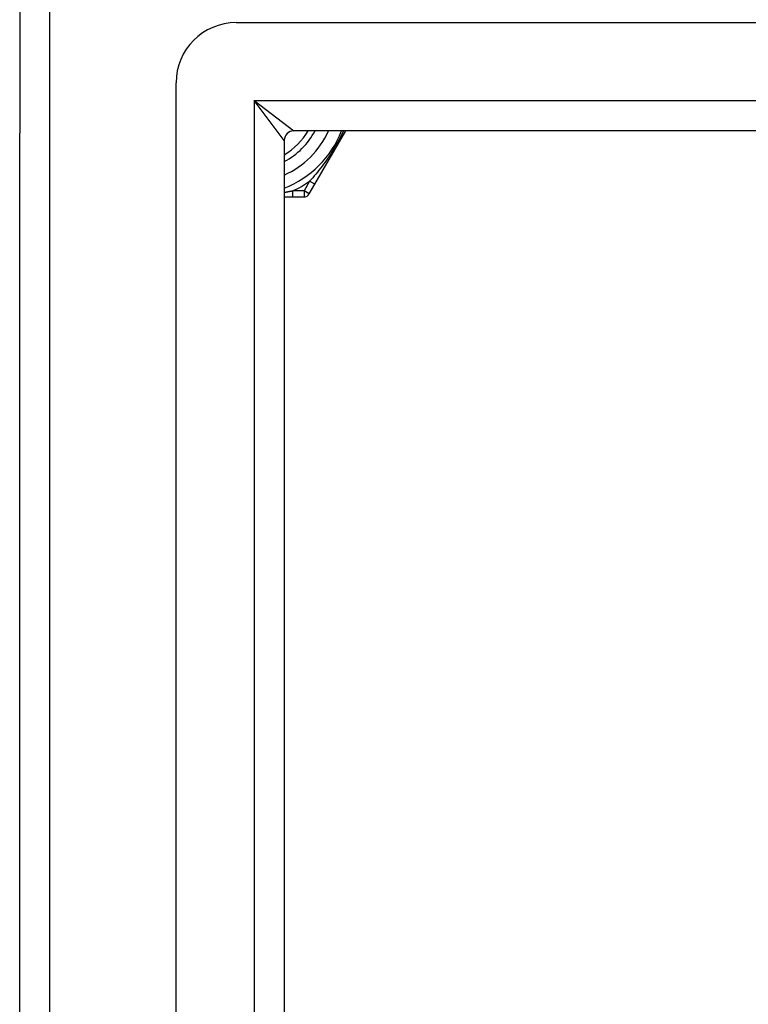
# Model space of a CAD drawing. Header units: inches. Extents: x 56.1 to 140.1, y 31.2 to 70.5.
# Tile 9 of 25: x 56.1 to 58.4, y 65.6 to 68.9. Entities that reach past the tile are written whole.
import ezdxf

# ---------------------------------------------------------------- set-up
doc = ezdxf.new("R2010")
doc.units = ezdxf.units.IN
doc.header["$MEASUREMENT"] = 0
doc.layers.add('Visible Edges(ANSI)', color=7, linetype='Continuous', lineweight=25)
doc.layers.add('Visible Tangent Edges(ANSI)', color=7, linetype='Continuous', lineweight=25)

msp = doc.modelspace()

# ---------------------------------------------------------------- linework, layer by layer
at = {"layer": 'Visible Edges(ANSI)'}
for p, q in [((56.0628, 69.2689), (56.0628, 68.4938)), ((97.3541, 68.856), (56.7715, 68.856)), ((56.5746, 33.0765), (56.5746, 68.6592)), ((56.0628, 33.2419), (56.0628, 68.4938)), ((97.1657, 68.5017), (56.9599, 68.5017)), ((57.029, 68.3269), (57.1299, 68.5017)), ((56.9289, 68.4707), (56.9289, 33.265)), ((57.0106, 68.295), (57.029, 68.3269)), ((56.9289, 68.2852), (56.9567, 68.2852)), ((56.9567, 68.2852), (56.9935, 68.2852))]:
    msp.add_line(p, q, dxfattribs=at)
for centre, radius, start, end in [((56.7715, 68.6592), 0.1969, 90, 180), ((56.9599, 68.4707), 0.031, 90, 180), ((56.8128, 68.6179), 0.2264, 300.8668, 329.1332), ((56.8128, 68.6179), 0.3248, 290.9514, 339.0486), ((56.9935, 68.3049), 0.0197, 270, 330)]:
    msp.add_arc(centre, radius, start, end, dxfattribs=at)
at = {"layer": 'Visible Tangent Edges(ANSI)'}
for p, q in [((56.1618, 32.4669), (56.1618, 69.2689)), ((56.8299, 68.6007), (56.9599, 68.5017)), ((56.9289, 68.4707), (56.8299, 68.6007)), ((56.8299, 68.6007), (97.2957, 68.6007)), ((56.8299, 68.6007), (56.8299, 33.135)), ((57.0119, 68.3367), (56.9935, 68.3049)), ((57.029, 68.3269), (57.0119, 68.3367)), ((56.9567, 68.2852), (56.9567, 68.3049)), ((56.9935, 68.3049), (56.9567, 68.3049)), ((57.0106, 68.295), (56.9935, 68.3049)), ((56.9935, 68.3049), (56.9935, 68.2852))]:
    msp.add_line(p, q, dxfattribs=at)
at = {"layer": 'Visible Tangent Edges(ANSI)', "flags": 128}
for points in [[(57.1226, 68.5017), (57.119, 68.4941), (57.1153, 68.4865), (57.1114, 68.4789), (57.1074, 68.4713), (57.1033, 68.4638), (57.0991, 68.4563), (57.0948, 68.4488), (57.0903, 68.4414), (57.0858, 68.4341), (57.0812, 68.4268), (57.0766, 68.4197), (57.0718, 68.4127), (57.0671, 68.4058), (57.0622, 68.399), (57.0573, 68.3923), (57.0524, 68.3858), (57.0474, 68.3793), (57.0424, 68.3729), (57.0374, 68.3666), (57.0323, 68.3604), (57.0272, 68.3544), (57.0221, 68.3484), (57.017, 68.3425), (57.0119, 68.3367)], [(56.9567, 68.3049), (56.9556, 68.3046), (56.9544, 68.3044), (56.9533, 68.3042), (56.9522, 68.3039), (56.951, 68.3037), (56.9499, 68.3035), (56.9487, 68.3032), (56.9476, 68.303), (56.9464, 68.3028), (56.9453, 68.3026), (56.9441, 68.3023), (56.943, 68.3021), (56.9418, 68.3019), (56.9406, 68.3017), (56.9395, 68.3015), (56.9383, 68.3012), (56.9372, 68.301), (56.936, 68.3008), (56.9348, 68.3006), (56.9336, 68.3004), (56.9325, 68.3002), (56.9313, 68.3), (56.9301, 68.2998), (56.9289, 68.2995)]]:
    msp.add_lwpolyline(points, dxfattribs=at)
at = {"layer": 'Visible Tangent Edges(ANSI)'}
for radius, start, end in [(0.2461, 298.1642, 331.8358), (0.2854, 294.01, 335.99), (0.3445, 294.6913, 305.3087)]:
    msp.add_arc((56.8128, 68.6179), radius, start, end, dxfattribs=at)

doc.saveas('drawing.dxf')
